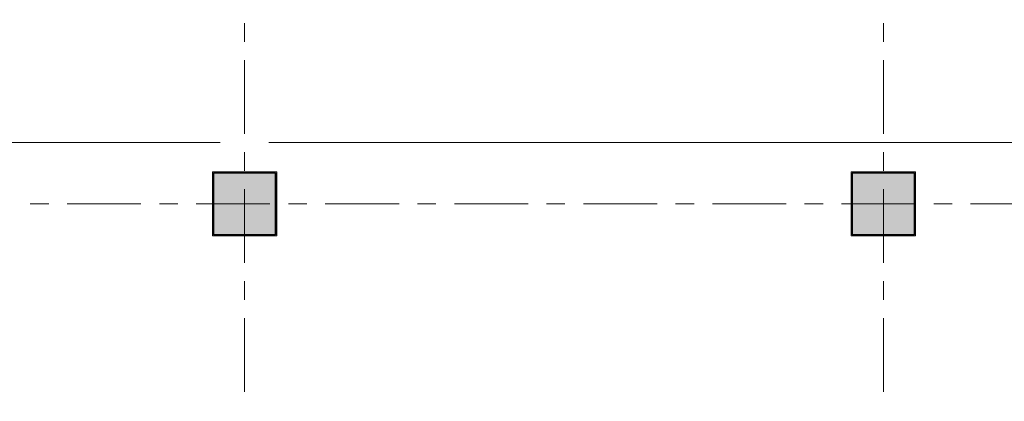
# Model space of a CAD drawing. Extents: x 2820 to 91013, y 1478 to 38178.
# Tile 42 of 182: x 19080 to 27558, y 23127 to 26414. Entities that reach past the tile are written whole.
import ezdxf

# ---------------------------------------------------------------- set-up
doc = ezdxf.new("R2010")
doc.units = 0
doc.header["$LTSCALE"] = 50
doc.linetypes.add('Onderlegger 2e verdieping$0$stramien', pattern=[22.225, 12.7, -3.175, 3.175, -3.175])
doc.layers.get('0').update_dxf_attribs({"linetype": 'CONTINUOUS'})
for name, color, linetype, lineweight in [('Onderlegger 2e verdieping$0$A-FLOR-OTLN', 8, 'CONTINUOUS', 18), ('Onderlegger 2e verdieping$0$A-GENM', 8, 'CONTINUOUS', 18), ('Onderlegger 2e verdieping$0$S-COLS', 8, 'CONTINUOUS', 18), ('Onderlegger 2e verdieping$0$S-GRID', 8, 'CONTINUOUS', 18)]:
    doc.layers.add(name, color=color, linetype=linetype, lineweight=lineweight)

# ---------------------------------------------------------------- blocks, each defined once
blk = doc.blocks.new('Onderlegger 2e verdieping$0$42_KA leemstuc betonkolomafwerking - Type-V33-Plotview 2e Verdieping - schaal 1 op 100')
at = {"layer": 'Onderlegger 2e verdieping$0$A-GENM'}
h = blk.add_hatch(dxfattribs=at)
h.set_pattern_fill('FP_46', color=256, style=0, pattern_type=2)
h.set_pattern_definition([(0, (-21016.6, -24828.2), (406.4, 101.6), [33.528, -271.272, 33.528, -1896.872]), (0, (-21016.6, -24828.2), (406.4, 101.6), [-338.328, -271.272, 33.528, -576.072, -1016]), (0, (-21016.6, -24828.2), (406.4, 101.6), [-1219.2, 33.528, -271.272, 33.528, -677.672]), (0, (-21016.6, -24828.2), (406.4, 101.6), [-1557.528, -169.672, 33.528, -474.472]), (120, (-20864.2, -24777.4), (-291.18818, 301.15272), [33.528, -271.272, 33.528, -1896.872]), (120, (-20864.2, -24777.4), (-291.18818, 301.15272), [-338.328, -271.272, 33.528, -576.072, -1016]), (120, (-20864.2, -24777.4), (-291.18818, 301.15272), [-1219.2, 33.528, -271.272, 33.528, -677.672]), (120, (-20864.2, -24777.4), (-291.18818, 301.15272), [-1557.528, -169.672, 33.528, -474.472]), (240, (-20813.4, -24574.2), (-115.21182, -402.75272), [33.528, -271.272, 33.528, -1896.872]), (240, (-20813.4, -24574.2), (-115.21182, -402.75272), [-338.328, -271.272, 33.528, -576.072, -1016]), (240, (-20813.4, -24574.2), (-115.21182, -402.75272), [-1219.2, 33.528, -271.272, 33.528, -677.672]), (240, (-20813.4, -24574.2), (-115.21182, -402.75272), [-1557.528, -169.672, 33.528, -474.472])])
h.paths.add_polyline_path([(224.7, -277), (277, -277), (277, 277), (-277, 277), (-277, -277)], flags=0)
h.paths.add_polyline_path([(224.7, -267), (-267, -267), (-267, 267), (267, 267), (267, -267)], flags=0)
for p, q in [((277, 277), (-277, 277)), ((-277, 277), (-277, -277)), ((-267, 267), (267, 267)), ((-267, -267), (-267, 267)), ((267, 267), (267, -267)), ((277, -277), (277, 277)), ((-277, -277), (277, -277)), ((267, -267), (-267, -267))]:
    blk.add_line(p, q, dxfattribs=at)
blk = doc.blocks.new('Onderlegger 2e verdieping$0$42_KA leemstuc betonkolomafwerking - Type-V35-Plotview 2e Verdieping - schaal 1 op 100')
at = {"layer": 'Onderlegger 2e verdieping$0$A-GENM'}
h = blk.add_hatch(dxfattribs=at)
h.set_pattern_fill('FP_48', color=256, style=0, pattern_type=2)
h.set_pattern_definition([(0, (-26516.6, -24828.2), (406.4, 101.6), [33.528, -271.272, 33.528, -1896.872]), (0, (-26516.6, -24828.2), (406.4, 101.6), [-338.328, -271.272, 33.528, -576.072, -1016]), (0, (-26516.6, -24828.2), (406.4, 101.6), [-1219.2, 33.528, -271.272, 33.528, -677.672]), (0, (-26516.6, -24828.2), (406.4, 101.6), [-1557.528, -169.672, 33.528, -474.472]), (120, (-26364.2, -24777.4), (-291.18818, 301.15272), [33.528, -271.272, 33.528, -1896.872]), (120, (-26364.2, -24777.4), (-291.18818, 301.15272), [-338.328, -271.272, 33.528, -576.072, -1016]), (120, (-26364.2, -24777.4), (-291.18818, 301.15272), [-1219.2, 33.528, -271.272, 33.528, -677.672]), (120, (-26364.2, -24777.4), (-291.18818, 301.15272), [-1557.528, -169.672, 33.528, -474.472]), (240, (-26313.4, -24574.2), (-115.21182, -402.75272), [33.528, -271.272, 33.528, -1896.872]), (240, (-26313.4, -24574.2), (-115.21182, -402.75272), [-338.328, -271.272, 33.528, -576.072, -1016]), (240, (-26313.4, -24574.2), (-115.21182, -402.75272), [-1219.2, 33.528, -271.272, 33.528, -677.672]), (240, (-26313.4, -24574.2), (-115.21182, -402.75272), [-1557.528, -169.672, 33.528, -474.472])])
h.paths.add_polyline_path([(-277, -277), (277, -277), (277, 277), (-277, 277), (-277, -227.6)], flags=0)
h.paths.add_polyline_path([(-267, -267), (-267, 267), (267, 267), (267, -267)], flags=0)
for p, q in [((277, 277), (-277, 277)), ((-277, 277), (-277, -277)), ((-267, 267), (267, 267)), ((-267, -267), (-267, 267)), ((267, 267), (267, -267)), ((277, -277), (277, 277)), ((-277, -277), (277, -277)), ((267, -267), (-267, -267))]:
    blk.add_line(p, q, dxfattribs=at)
blk = doc.blocks.new('Onderlegger 2e verdieping')
at = {"layer": 'Onderlegger 2e verdieping$0$S-COLS', "lineweight": 5}
for points in [[(21241.3, 24561.2), (21283.6, 24561.2), (21283.6, 25095.2), (20749.6, 25095.2), (20749.6, 24561.2)], [(26783.6, 24561.2), (26783.6, 25095.2), (26249.6, 25095.2), (26249.6, 24561.2)]]:
    blk.add_hatch(color=256, dxfattribs=at).paths.add_polyline_path(points, flags=0)
at = {"layer": 'Onderlegger 2e verdieping$0$A-FLOR-OTLN'}
for p, q in [((20806.6, 25355.2), (10543.6, 25355.2)), ((21226.6, 25355.2), (43543.6, 25355.2))]:
    blk.add_line(p, q, dxfattribs=at)
at = {"layer": 'Onderlegger 2e verdieping$0$S-COLS', "lineweight": 35}
for p, q in [((21283.6, 25095.2), (20749.6, 25095.2)), ((20749.6, 25095.2), (20749.6, 24561.2)), ((21283.6, 24561.2), (21283.6, 25095.2)), ((26783.6, 25095.2), (26249.6, 25095.2)), ((26249.6, 25095.2), (26249.6, 24561.2)), ((26783.6, 24561.2), (26783.6, 25095.2)), ((20749.6, 24561.2), (21283.6, 24561.2)), ((26249.6, 24561.2), (26783.6, 24561.2))]:
    blk.add_line(p, q, dxfattribs=at)
at = {"layer": 'Onderlegger 2e verdieping$0$S-GRID', "linetype": 'Onderlegger 2e verdieping$0$stramien'}
for p, q in [((21016.6, 37178.2), (21016.6, 16803)), ((26516.6, 37178.2), (26516.6, 16803)), ((2820.4, 24828.2), (55386.6, 24828.2))]:
    blk.add_line(p, q, dxfattribs=at)
at = {"layer": 'Onderlegger 2e verdieping$0$A-GENM'}
for name, p in [('Onderlegger 2e verdieping$0$42_KA leemstuc betonkolomafwerking - Type-V33-Plotview 2e Verdieping - schaal 1 op 100', (21016.6, 24828.2)), ('Onderlegger 2e verdieping$0$42_KA leemstuc betonkolomafwerking - Type-V35-Plotview 2e Verdieping - schaal 1 op 100', (26516.6, 24828.2))]:
    blk.add_blockref(name, p, dxfattribs=at)

msp = doc.modelspace()

# ---------------------------------------------------------------- block references
msp.add_blockref('Onderlegger 2e verdieping', (0, 0))

doc.saveas('drawing.dxf')
